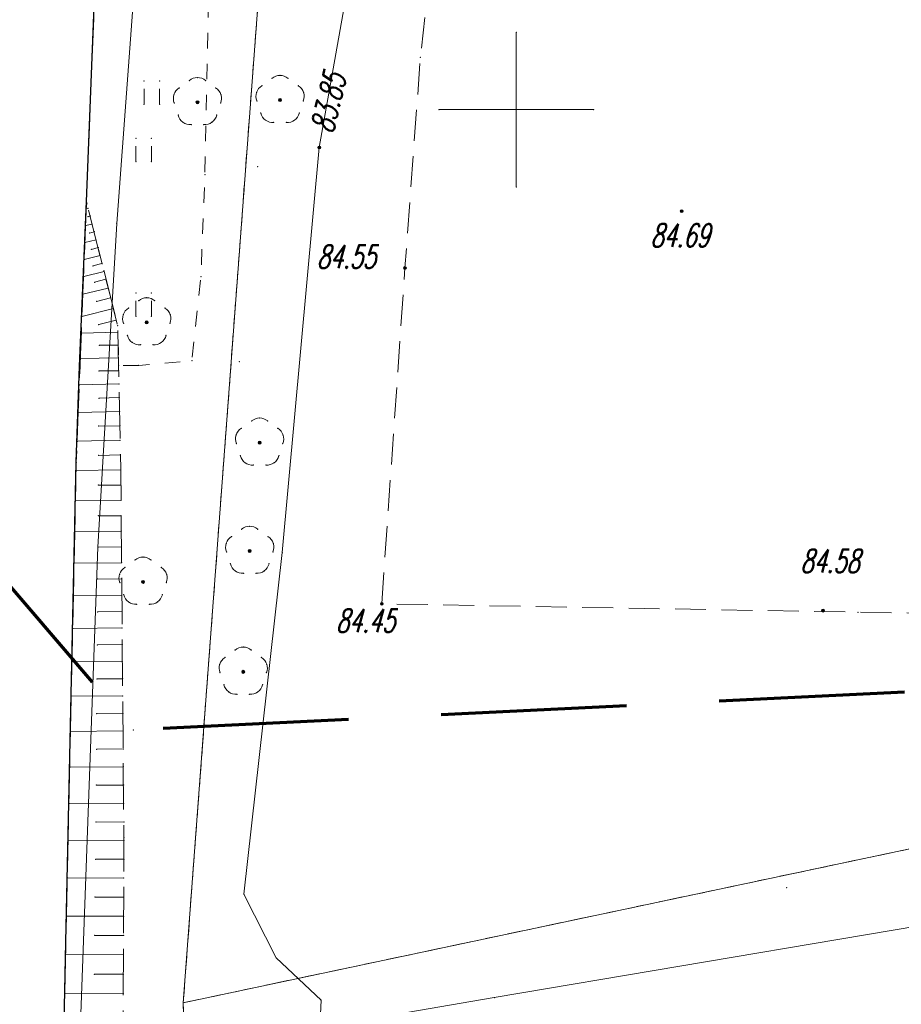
# Model space of a CAD drawing. Header units: metres. Extents: x 5537264 to 5541990, y 5958323 to 5965240.
# Tile 8 of 27: x 5539534 to 5539562, y 5961271 to 5961303. Entities that reach past the tile are written whole.
import ezdxf
from ezdxf.enums import TextEntityAlignment as Align

# ---------------------------------------------------------------- set-up
doc = ezdxf.new("R2010")
doc.units = ezdxf.units.M
for name, pattern in [('L_0_03', [1, 0.5, -0.5]), ('L_0_04', [1.5, 1, -0.5]), ('L_0_06', [2, 1.5, -0.5]), ('L_0_0C', [3, 2, -1])]:
    doc.linetypes.add(name, pattern=pattern)
doc.layers.get('0').update_dxf_attribs({"linetype": 'CONTINUOUS', "lineweight": 18})
for name, color, linetype, lineweight in [('000_Inne__niezydentyfikowane_', 7, 'CONTINUOUS', 18), ('218_kontur_uzytku_gruntowego', 3, 'L_0_03', 18), ('219_dzialka_ewidencyjna', 96, 'CONTINUOUS', 18), ('drzewo_lisciaste', 7, 'CONTINUOUS', 18), ('jezdnia', 7, 'L_0_06', 18), ('kraweznik', 7, 'CONTINUOUS', 25), ('pikieta_sztuczna', 7, 'CONTINUOUS', 18), ('pikieta_sztuczna_Atr2', 7, 'CONTINUOUS', 18), ('plac_sportowy', 7, 'L_0_04', 18), ('przewod_telekomunikacyjny_podziemny', 7, 'CONTINUOUS', 18), ('przewod_wodociagowy', 7, 'CONTINUOUS', 18), ('rzedna', 7, 'CONTINUOUS', 18), ('rzedna_Atr2', 7, 'CONTINUOUS', 18), ('skarpa_nieumocniona', 7, 'L_0_06', 18), ('trawnik', 7, 'L_0_03', 18), ('Wstawianie_ramki_sekcyjnej_z_opisem', 7, 'CONTINUOUS', 18), ('Zakres', 7, 'L_0_0C', 70)]:
    doc.layers.add(name, color=color, linetype=linetype, lineweight=lineweight)
doc.styles.get("Standard").update_dxf_attribs({"font": 'simplex.shx'})

msp = doc.modelspace()

# ---------------------------------------------------------------- hatches: boundary and pattern name
at = {"layer": 'drzewo_lisciaste', "linetype": 'Continuous', "lineweight": 18}
for points in [[(5539542.36, 5961300.26, 1), (5539542.36, 5961300.36, 1)], [(5539539.69, 5961300.19, 1), (5539539.69, 5961300.29, 1)], [(5539538.05, 5961293.07, 1), (5539538.05, 5961293.17, 1)], [(5539541.7, 5961289.18, 1), (5539541.7, 5961289.28, 1)], [(5539541.38, 5961285.68, 1), (5539541.38, 5961285.78, 1)], [(5539537.93, 5961284.68, 1), (5539537.93, 5961284.78, 1)], [(5539541.17, 5961281.77, 1), (5539541.17, 5961281.87, 1)]]:
    msp.add_hatch(color=256, dxfattribs=at).paths.add_polyline_path(points)
at = {"layer": 'pikieta_sztuczna', "linetype": 'Continuous', "lineweight": 18}
for points in [[(5539555.35, 5961296.675, 1), (5539555.35, 5961296.765, 1)], [(5539546.4, 5961294.835, 1), (5539546.4, 5961294.925, 1)], [(5539545.65, 5961283.975, 1), (5539545.65, 5961284.065, 1)], [(5539559.92, 5961283.755, 1), (5539559.92, 5961283.845, 1)]]:
    msp.add_hatch(color=256, dxfattribs=at).paths.add_polyline_path(points)
at = {"layer": 'rzedna', "linetype": 'Continuous', "lineweight": 18}
msp.add_hatch(color=256, dxfattribs=at).paths.add_polyline_path([(5539543.63, 5961298.735, 1), (5539543.63, 5961298.825, 1)])

# ---------------------------------------------------------------- linework, layer by layer
for p in [(5539550, 5961302.5), (5539546.9, 5961301.69), (5539539.69, 5961301.04), (5539542.099, 5961301.013), (5539542.36, 5961301.11), (5539542.621, 5961301.013), (5539537.963, 5961300.923), (5539538.463, 5961300.923), (5539539.102, 5961300.706), (5539539.429, 5961300.943), (5539539.951, 5961300.943), (5539540.278, 5961300.706), (5539541.772, 5961300.776), (5539542.948, 5961300.776), (5539538.93, 5961300.488), (5539540.45, 5961300.488), (5539541.6, 5961300.558), (5539543.12, 5961300.558), (5539537.963, 5961300.173), (5539538.463, 5961300.173), (5539538.941, 5961300.211), (5539539.69, 5961300.24), (5539540.439, 5961300.211), (5539541.611, 5961300.281), (5539542.36, 5961300.31), (5539543.109, 5961300.281), (5539539.066, 5961299.825), (5539540.314, 5961299.825), (5539541.736, 5961299.895), (5539542.984, 5961299.895), (5539547.5, 5961300), (5539552.5, 5961300), (5539539.22, 5961299.592), (5539539.489, 5961299.517), (5539539.891, 5961299.517), (5539540.16, 5961299.592), (5539541.89, 5961299.662), (5539542.159, 5961299.587), (5539542.561, 5961299.587), (5539542.83, 5961299.662), (5539537.699, 5961299.069), (5539538.199, 5961299.069), (5539543.63, 5961298.78), (5539543.63, 5961298.78), (5539537.699, 5961298.319), (5539538.199, 5961298.319), (5539541.64, 5961298.16), (5539539.93, 5961297.9), (5539550, 5961297.5), (5539536.1, 5961297.03), (5539536.09, 5961296.8), (5539536.15, 5961296.81), (5539536.15, 5961296.54), (5539536.22, 5961296.56), (5539555.35, 5961296.72), (5539536.07, 5961296.25), (5539536.28, 5961296.3), (5539537.08, 5961296.32), (5539536.2, 5961296.01), (5539536.35, 5961296.05), (5539536.05, 5961295.7), (5539536.41, 5961295.79), (5539536.26, 5961295.48), (5539536.48, 5961295.54), (5539536.54, 5961295.28), (5539536.03, 5961295.15), (5539536.31, 5961294.95), (5539536.6, 5961295.03), (5539536.67, 5961294.77), (5539546.4, 5961294.88), (5539536.01, 5961294.6), (5539536.36, 5961294.42), (5539536.73, 5961294.52), (5539539.8, 5961294.6), (5539535.98, 5961294.03), (5539536.8, 5961294.23), (5539537.699, 5961294.069), (5539538.199, 5961294.069), (5539536.43, 5961293.8), (5539536.88, 5961293.92), (5539537.789, 5961293.823), (5539538.05, 5961293.92), (5539538.311, 5961293.823), (5539536.97, 5961293.57), (5539537.29, 5961293.368), (5539537.462, 5961293.586), (5539538.638, 5961293.586), (5539538.81, 5961293.368), (5539535.95, 5961293.31), (5539536.5, 5961293.05), (5539537.06, 5961293.19), (5539537.301, 5961293.091), (5539537.699, 5961293.319), (5539538.05, 5961293.12), (5539538.199, 5961293.319), (5539538.799, 5961293.091), (5539535.93, 5961292.77), (5539537.11, 5961293.01), (5539537.11, 5961292.8), (5539537.426, 5961292.705), (5539537.58, 5961292.472), (5539537.849, 5961292.397), (5539538.251, 5961292.397), (5539538.52, 5961292.472), (5539538.674, 5961292.705), (5539536.52, 5961292.38), (5539537.12, 5961292.39), (5539535.9, 5961291.95), (5539537.13, 5961291.98), (5539539.51, 5961291.88), (5539541.04, 5961291.85), (5539535.88, 5961291.71), (5539536.51, 5961291.55), (5539537.14, 5961291.72), (5539537.14, 5961291.56), (5539537.79, 5961291.73), (5539537.15, 5961291.13), (5539535.87, 5961291.1), (5539536.51, 5961290.67), (5539537.16, 5961290.69), (5539535.83, 5961290.21), (5539537.17, 5961290.24), (5539541.439, 5961289.933), (5539541.7, 5961290.03), (5539541.961, 5961289.933), (5539536.5, 5961289.77), (5539537.18, 5961289.78), (5539541.112, 5961289.696), (5539542.288, 5961289.696), (5539535.8, 5961289.28), (5539537.19, 5961289.31), (5539540.94, 5961289.478), (5539541.7, 5961289.23), (5539542.46, 5961289.478), (5539540.951, 5961289.201), (5539542.449, 5961289.201), (5539535.77, 5961288.6), (5539536.49, 5961288.82), (5539537.2, 5961288.84), (5539541.076, 5961288.815), (5539541.23, 5961288.582), (5539542.17, 5961288.582), (5539542.324, 5961288.815), (5539535.76, 5961288.33), (5539537.21, 5961288.35), (5539541.499, 5961288.507), (5539541.901, 5961288.507), (5539536.48, 5961287.86), (5539537.21, 5961287.86), (5539535.74, 5961287.36), (5539537.22, 5961287.37), (5539536.48, 5961286.87), (5539537.22, 5961286.87), (5539535.72, 5961286.36), (5539537.23, 5961286.37), (5539541.119, 5961286.433), (5539541.38, 5961286.53), (5539541.641, 5961286.433), (5539540.792, 5961286.196), (5539541.968, 5961286.196), (5539536.47, 5961285.85), (5539537.23, 5961285.86), (5539540.62, 5961285.978), (5539541.38, 5961285.73), (5539542.14, 5961285.978), (5539537.669, 5961285.433), (5539537.93, 5961285.53), (5539538.191, 5961285.433), (5539540.631, 5961285.701), (5539542.129, 5961285.701), (5539542.43, 5961285.68), (5539535.7, 5961285.33), (5539537.24, 5961285.35), (5539537.342, 5961285.196), (5539538.518, 5961285.196), (5539540.756, 5961285.315), (5539540.91, 5961285.082), (5539541.85, 5961285.082), (5539542.004, 5961285.315), (5539536.46, 5961284.82), (5539537.17, 5961284.978), (5539537.24, 5961284.83), (5539538.69, 5961284.978), (5539541.179, 5961285.007), (5539541.581, 5961285.007), (5539537.181, 5961284.701), (5539537.93, 5961284.73), (5539538.679, 5961284.701), (5539535.68, 5961284.29), (5539537.24, 5961284.3), (5539537.306, 5961284.315), (5539538.554, 5961284.315), (5539537.46, 5961284.082), (5539537.729, 5961284.007), (5539538.131, 5961284.007), (5539538.4, 5961284.082), (5539545.65, 5961284.02), (5539559.92, 5961283.8), (5539536.46, 5961283.76), (5539537.25, 5961283.77), (5539561.05, 5961283.75), (5539535.65, 5961283.22), (5539537.25, 5961283.24), (5539536.45, 5961282.69), (5539537.26, 5961282.7), (5539540.909, 5961282.523), (5539541.17, 5961282.62), (5539541.431, 5961282.523), (5539540.582, 5961282.286), (5539541.758, 5961282.286), (5539535.63, 5961282.14), (5539537.26, 5961282.15), (5539540.41, 5961282.068), (5539541.93, 5961282.068), (5539536.44, 5961281.59), (5539537.27, 5961281.6), (5539540.421, 5961281.791), (5539541.17, 5961281.82), (5539541.919, 5961281.791), (5539540.546, 5961281.405), (5539541.794, 5961281.405), (5539535.6, 5961281.03), (5539537.27, 5961281.04), (5539540.7, 5961281.172), (5539540.969, 5961281.097), (5539541.371, 5961281.097), (5539541.64, 5961281.172), (5539536.43, 5961280.47), (5539537.28, 5961280.48), (5539535.58, 5961279.89), (5539537.28, 5961279.91), (5539537.62, 5961279.94), (5539536.43, 5961279.32), (5539537.29, 5961279.33), (5539535.55, 5961278.74), (5539537.29, 5961278.75), (5539536.42, 5961278.16), (5539537.3, 5961278.16), (5539535.53, 5961277.56), (5539537.3, 5961277.57), (5539536.41, 5961276.96), (5539537.31, 5961276.97), (5539535.5, 5961276.38), (5539537.31, 5961276.46), (5539537.31, 5961276.37), (5539536.4, 5961275.76), (5539537.31, 5961275.76), (5539535.48, 5961275.16), (5539537.3, 5961275.15), (5539541.19, 5961274.63), (5539558.75, 5961274.84), (5539536.38, 5961274.54), (5539537.3, 5961274.54), (5539535.45, 5961273.92), (5539537.3, 5961273.92), (5539536.37, 5961273.3), (5539537.3, 5961273.3), (5539535.43, 5961273.08), (5539535.42, 5961272.68), (5539537.29, 5961272.67), (5539542.24, 5961272.57), (5539536.35, 5961272.04), (5539537.29, 5961272.04), (5539535.4, 5961271.42), (5539537.29, 5961271.41), (5539543.69, 5961271.2), (5539549.29, 5961271.29)]:
    msp.add_point(p)
at = {"layer": '000_Inne__niezydentyfikowane_', "linetype": 'Continuous', "lineweight": 18, "flags": 128}
for points in [[(5539536.15, 5961296.81), (5539536.09, 5961296.8)], [(5539536.22, 5961296.56), (5539536.15, 5961296.54)], [(5539536.28, 5961296.3), (5539536.07, 5961296.25)], [(5539536.35, 5961296.05), (5539536.2, 5961296.01)], [(5539536.41, 5961295.79), (5539536.05, 5961295.7)], [(5539536.54, 5961295.28), (5539536.03, 5961295.15)], [(5539536.48, 5961295.54), (5539536.26, 5961295.48)], [(5539536.6, 5961295.03), (5539536.31, 5961294.95)], [(5539536.67, 5961294.77), (5539536.01, 5961294.6)], [(5539536.73, 5961294.52), (5539536.36, 5961294.42)], [(5539536.8, 5961294.23), (5539535.98, 5961294.03)], [(5539536.88, 5961293.92), (5539536.43, 5961293.8)], [(5539536.97, 5961293.57), (5539535.95, 5961293.31)], [(5539537.06, 5961293.19), (5539536.5, 5961293.05)], [(5539537.11, 5961292.8), (5539535.93, 5961292.77)], [(5539537.12, 5961292.39), (5539536.52, 5961292.38)], [(5539537.13, 5961291.98), (5539535.9, 5961291.95)], [(5539537.14, 5961291.56), (5539536.51, 5961291.55)], [(5539537.15, 5961291.13), (5539535.87, 5961291.1)], [(5539537.16, 5961290.69), (5539536.51, 5961290.67)], [(5539537.17, 5961290.24), (5539535.83, 5961290.21)], [(5539537.18, 5961289.78), (5539536.5, 5961289.77)], [(5539537.19, 5961289.31), (5539535.8, 5961289.28)], [(5539537.2, 5961288.84), (5539536.49, 5961288.82)], [(5539537.21, 5961288.35), (5539535.76, 5961288.33)], [(5539537.21, 5961287.86), (5539536.48, 5961287.86)], [(5539537.22, 5961287.37), (5539535.74, 5961287.36)], [(5539537.22, 5961286.87), (5539536.48, 5961286.87)], [(5539537.23, 5961286.37), (5539535.72, 5961286.36)], [(5539537.23, 5961285.86), (5539536.47, 5961285.85)], [(5539537.24, 5961285.35), (5539535.7, 5961285.33)], [(5539537.24, 5961284.83), (5539536.46, 5961284.82)], [(5539537.24, 5961284.3), (5539535.68, 5961284.29)], [(5539537.25, 5961283.77), (5539536.46, 5961283.76)], [(5539537.25, 5961283.24), (5539535.65, 5961283.22)], [(5539537.26, 5961282.7), (5539536.45, 5961282.69)], [(5539537.26, 5961282.15), (5539535.63, 5961282.14)], [(5539537.27, 5961281.6), (5539536.44, 5961281.59)], [(5539537.27, 5961281.04), (5539535.6, 5961281.03)], [(5539537.28, 5961280.48), (5539536.43, 5961280.47)], [(5539537.28, 5961279.91), (5539535.58, 5961279.89)], [(5539537.29, 5961279.33), (5539536.43, 5961279.32)], [(5539537.29, 5961278.75), (5539535.55, 5961278.74)], [(5539537.3, 5961278.16), (5539536.42, 5961278.16)], [(5539537.3, 5961277.57), (5539535.53, 5961277.56)], [(5539537.31, 5961276.97), (5539536.41, 5961276.96)], [(5539537.31, 5961276.37), (5539535.5, 5961276.38)], [(5539537.31, 5961275.76), (5539536.4, 5961275.76)], [(5539537.3, 5961275.15), (5539535.48, 5961275.16)], [(5539537.3, 5961274.54), (5539536.38, 5961274.54)], [(5539537.3, 5961273.92), (5539535.45, 5961273.92)], [(5539537.3, 5961273.3), (5539536.37, 5961273.3)], [(5539537.29, 5961272.67), (5539535.42, 5961272.68)], [(5539537.29, 5961272.04), (5539536.35, 5961272.04)], [(5539537.29, 5961271.41), (5539535.4, 5961271.42)]]:
    msp.add_lwpolyline(points, dxfattribs=at)
at = {"layer": '218_kontur_uzytku_gruntowego', "lineweight": 18, "flags": 128}
for points in [[(5539542.34, 5961312.72), (5539539.23, 5961271.12)], [(5539539.23, 5961271.12), (5539542.34, 5961312.72)], [(5539592.28, 5961282.36), (5539539.23, 5961271.12)], [(5539539.23, 5961271.12), (5539592.28, 5961282.36)], [(5539539.23, 5961271.12), (5539540.06, 5961241.43)], [(5539540.06, 5961241.43), (5539539.23, 5961271.12)]]:
    msp.add_lwpolyline(points, dxfattribs=at)
at = {"layer": '219_dzialka_ewidencyjna', "linetype": 'Continuous', "lineweight": 18, "flags": 128}
for points in [[(5539539.23, 5961271.12), (5539542.34, 5961312.72)], [(5539539.23, 5961271.12), (5539592.28, 5961282.36)], [(5539539.23, 5961271.12), (5539540.06, 5961241.43)]]:
    msp.add_lwpolyline(points, dxfattribs=at)
at = {"layer": 'drzewo_lisciaste', "lineweight": 18}
for centre in [(5539542.36, 5961300.31), (5539539.69, 5961300.24), (5539538.05, 5961293.12), (5539541.7, 5961289.23), (5539541.38, 5961285.73), (5539537.93, 5961284.73), (5539541.17, 5961281.82)]:
    msp.add_circle(centre, 0.05, dxfattribs=at)
for centre, start, end in [((5539539.69, 5961300.64), 49.272, 130.728), ((5539542.36, 5961300.71), 49.272, 130.728), ((5539539.31, 5961300.364), 121.308, 202.548), ((5539540.07, 5961300.364), 337.452, 58.692), ((5539541.98, 5961300.434), 121.308, 202.548), ((5539542.74, 5961300.434), 337.452, 58.692), ((5539539.455, 5961299.916), 193.221, 274.871), ((5539539.925, 5961299.916), 265.129, 346.779), ((5539542.125, 5961299.986), 193.221, 274.871), ((5539542.595, 5961299.986), 265.129, 346.779), ((5539538.05, 5961293.52), 49.272, 130.728), ((5539537.67, 5961293.244), 121.308, 202.548), ((5539538.43, 5961293.244), 337.452, 58.692), ((5539537.815, 5961292.796), 193.221, 274.871), ((5539538.285, 5961292.796), 265.129, 346.779), ((5539541.7, 5961289.63), 49.272, 130.728), ((5539541.32, 5961289.354), 121.308, 202.548), ((5539542.08, 5961289.354), 337.452, 58.692), ((5539541.465, 5961288.906), 193.221, 274.871), ((5539541.935, 5961288.906), 265.129, 346.779), ((5539541.38, 5961286.13), 49.272, 130.728), ((5539541, 5961285.854), 121.308, 202.548), ((5539541.76, 5961285.854), 337.452, 58.692), ((5539537.93, 5961285.13), 49.272, 130.728), ((5539537.55, 5961284.854), 121.308, 202.548), ((5539538.31, 5961284.854), 337.452, 58.692), ((5539541.145, 5961285.406), 193.221, 274.871), ((5539541.615, 5961285.406), 265.129, 346.779), ((5539537.695, 5961284.406), 193.221, 274.871), ((5539538.165, 5961284.406), 265.129, 346.779), ((5539541.17, 5961282.22), 49.272, 130.728), ((5539540.79, 5961281.944), 121.308, 202.548), ((5539541.55, 5961281.944), 337.452, 58.692), ((5539540.935, 5961281.496), 193.221, 274.871), ((5539541.405, 5961281.496), 265.129, 346.779)]:
    msp.add_arc(centre, 0.4, start, end, dxfattribs=at)
at = {"layer": 'jezdnia', "lineweight": 18, "flags": 128}
msp.add_lwpolyline([(5539999.19, 5964053.31), (5539991.4, 5964036.09), (5539985.21, 5964021.52), (5539975.15, 5963999.09), (5539963.72, 5963973.54), (5539961.98, 5963968.75), (5539956.08, 5963955.73), (5539947.38, 5963936.49), (5539939.62, 5963919.19), (5539930.06, 5963897.79), (5539920.31, 5963876.54), (5539903.27, 5963837.86), (5539901.32, 5963833.51), (5539898.81, 5963827.49), (5539896.38, 5963822.74), (5539891.05, 5963810.65), (5539884.46, 5963795.38), (5539879.24, 5963784.04), (5539871.67, 5963766.78), (5539869.54, 5963762.15), (5539865.51, 5963752.98), (5539859.36, 5963738.99), (5539856.4, 5963732.39), (5539854.67, 5963728.64), (5539856.25, 5963726.46), (5539855.31, 5963723.82), (5539852.26, 5963722.8), (5539847.97, 5963713.08), (5539843.21, 5963702.63), (5539842.06, 5963699.94), (5539838.81, 5963692.26), (5539830.85, 5963674.75), (5539820.19, 5963650.25), (5539818.12, 5963645), (5539817.74, 5963644.17), (5539813.54, 5963634.91), (5539809.4, 5963625.25), (5539801.48, 5963607.21), (5539796.69, 5963596.22), (5539791.48, 5963584.65), (5539782.46, 5963564.38), (5539776.09, 5963550.38), (5539769.11, 5963534.41), (5539763.64, 5963521.88), (5539760.52, 5963514.45), (5539753.01, 5963497.63), (5539748.15, 5963485.56), (5539744.94, 5963478.74), (5539740.22, 5963467.61), (5539735.82, 5963457.6), (5539732.58, 5963450.39), (5539727.25, 5963438.79), (5539724.39, 5963432.73), (5539716.03, 5963414.3), (5539709.62, 5963400.54), (5539703.42, 5963385.05), (5539701.46, 5963380.57), (5539695.42, 5963366.72), (5539689.15, 5963352.67), (5539688.11, 5963350.1), (5539684.73, 5963339.99), (5539681.36, 5963330.34), (5539680.5, 5963326.14), (5539679.08, 5963319.62), (5539678.47, 5963316.61), (5539677.98, 5963313.11), (5539676.59, 5963303.09), (5539675.35, 5963288.33), (5539673.35, 5963267.43), (5539671.97, 5963251.87), (5539670.51, 5963234.06), (5539668.84, 5963214.13), (5539667.88, 5963200.98), (5539667.53, 5963194.67), (5539666.69, 5963184.86), (5539666.11, 5963179.46), (5539664.94, 5963163.04), (5539664.51, 5963157.02), (5539664.04, 5963150.56), (5539662.86, 5963137.1), (5539661.91, 5963127.16), (5539661.34, 5963120.88), (5539661.2, 5963118.65), (5539659.55, 5963099.34), (5539658.06, 5963083.09), (5539656.64, 5963068), (5539654.29, 5963042.14), (5539652.97, 5963027.01), (5539652.25, 5963017.91), (5539651.48, 5963008.58), (5539650.21, 5962992.97), (5539648.82, 5962975.89), (5539647.98, 5962965.04), (5539646.76, 5962949.75), (5539645.49, 5962932.14), (5539644.87, 5962923.63), (5539645.84, 5962923.11), (5539647.68, 5962922.13), (5539647.55, 5962919.07), (5539644.47, 5962918.4), (5539642.94, 5962899.28), (5539642.02, 5962889.07), (5539640.93, 5962876.44), (5539642.02, 5962875.63), (5539645, 5962873.39), (5539644.63, 5962869.5), (5539641.41, 5962867.62), (5539640.25, 5962866.94), (5539639.8, 5962857.94), (5539638.77, 5962846.36), (5539637.95, 5962835.55), (5539637.69, 5962832.2), (5539637.38, 5962828.5), (5539636.17, 5962814.32), (5539634.91, 5962799.54), (5539633.21, 5962781), (5539630.37, 5962749.59), (5539628.55, 5962722.93), (5539626.25, 5962693.47), (5539622.63, 5962652.94), (5539620.37, 5962627.27), (5539619.98, 5962622.72), (5539619.98, 5962620.95), (5539619.46, 5962593.63), (5539618.69, 5962556.23), (5539617.78, 5962510.64), (5539617.66, 5962504.99), (5539617.01, 5962480.12), (5539616.82, 5962472.08), (5539616.86, 5962468.95), (5539616.67, 5962450.69), (5539616.33, 5962425), (5539615.82, 5962413.3), (5539615.8, 5962412.88), (5539615.04, 5962374.96), (5539615.06, 5962373.62), (5539614.97, 5962366.26), (5539614.98, 5962364.85), (5539614.54, 5962355.35), (5539614.4, 5962348.56), (5539613.81, 5962315.21), (5539613.29, 5962293.68), (5539612.82, 5962271.93), (5539612.82, 5962264.02), (5539612.2, 5962252.41), (5539611.87, 5962241.47), (5539611.13, 5962227.26), (5539610.59, 5962211.86), (5539610.16, 5962190.12), (5539609.88, 5962177.45), (5539608.73, 5962139), (5539607.99, 5962113.02), (5539607.43, 5962101.13), (5539605.51, 5962037.8), (5539603.67, 5961987.54), (5539603.13, 5961971.65), (5539601.74, 5961927.82), (5539600.75, 5961891.97), (5539599.97, 5961870.17), (5539598.76, 5961839.92), (5539598.25, 5961828.24), (5539598.07, 5961820.47), (5539597.75, 5961800.23), (5539597.38, 5961791.21), (5539596.52, 5961773.26), (5539595.92, 5961755.39), (5539595.12, 5961734.22), (5539593.97, 5961715.32), (5539593.15, 5961698.69), (5539591, 5961684.87), (5539587.75, 5961662.9), (5539584.56, 5961641.94), (5539582.66, 5961629.76), (5539580.71, 5961616.26), (5539578.44, 5961601.28), (5539576.6, 5961589.3), (5539574.91, 5961578.9), (5539573.19, 5961567.83), (5539571.22, 5961555.24), (5539569.88, 5961547.35), (5539568.84, 5961540.66), (5539566.54, 5961524.91), (5539564.36, 5961510.54), (5539562.76, 5961500.34), (5539561.43, 5961491.98), (5539559.03, 5961478.06), (5539556.81, 5961464.91), (5539554.95, 5961453.18), (5539554.14, 5961447.63), (5539551.22, 5961433.18), (5539550.22, 5961425.23), (5539547.33, 5961407.23), (5539544.97, 5961391.79), (5539543.29, 5961381.17), (5539542.51, 5961379.21), (5539542.32, 5961378), (5539541.27, 5961367.82), (5539540.91, 5961364.2), (5539539.27, 5961350.25), (5539537.78, 5961334.89), (5539537.08, 5961322.75), (5539536.89, 5961318.2), (5539536.62, 5961311.58), (5539536.36, 5961303.63), (5539536.1, 5961297.03), (5539535.77, 5961288.6), (5539535.43, 5961273.08), (5539535.1, 5961256.9), (5539534.99, 5961242.98), (5539534.93, 5961227.39), (5539534.64, 5961223.09), (5539535.09, 5961219.59), (5539536.43, 5961215.63), (5539539.17, 5961211.64), (5539542.98, 5961209.08), (5539524.13, 5961213.68), (5539525.21, 5961214.75), (5539526.28, 5961216.3), (5539527.29, 5961219.19), (5539528.2, 5961223.48), (5539528.64, 5961231.21), (5539528.81, 5961241.22), (5539529.12, 5961251.99), (5539529.26, 5961264.73), (5539529.86, 5961279.51), (5539530.43, 5961293.38), (5539531.2, 5961309.49), (5539531.74, 5961322.55), (5539532.3, 5961332.49), (5539532.4, 5961334.04), (5539532.42, 5961334.45), (5539533.38, 5961343.25), (5539534.51, 5961357.7), (5539535.18, 5961364.16), (5539537.17, 5961379.01), (5539537.95, 5961380.97), (5539539.63, 5961391.59), (5539541.99, 5961407.03), (5539544.88, 5961425.03), (5539545.88, 5961432.98), (5539548.8, 5961447.43), (5539549.61, 5961452.98), (5539551.47, 5961464.71), (5539553.69, 5961477.86), (5539556.09, 5961491.78), (5539557.42, 5961500.14), (5539559.02, 5961510.34), (5539561.2, 5961524.71), (5539563.5, 5961540.46), (5539565.88, 5961555.04), (5539567.85, 5961567.63), (5539569.57, 5961578.7), (5539571.26, 5961589.1), (5539573.1, 5961601.08), (5539575.37, 5961616.06), (5539577.32, 5961629.56), (5539579.33, 5961642.76), (5539581.48, 5961654.8), (5539582.75, 5961663.42), (5539584.59, 5961675.5), (5539585.75, 5961684.86), (5539587.43, 5961695.68), (5539588.08, 5961706.5), (5539588.95, 5961719.01), (5539589.82, 5961734.87), (5539590.45, 5961746.61), (5539590.86, 5961759.2), (5539591.28, 5961773.17), (5539592.04, 5961791.01), (5539592.41, 5961800.03), (5539593.52, 5961828.43), (5539593.62, 5961830.97), (5539595.96, 5961905.48), (5539597.17, 5961946.83), (5539597.6, 5961961.18), (5539599.55, 5962016.47), (5539600.83, 5962051.67), (5539602.01, 5962087.06), (5539602.89, 5962113.28), (5539603.03, 5962117.47), (5539603.64, 5962135.89), (5539604.86, 5962168.07), (5539605.44, 5962192.76), (5539606.36, 5962223.32), (5539603.76, 5962226.11), (5539603.82, 5962229.23), (5539606.38, 5962231.43), (5539607.32, 5962268.22), (5539607.71, 5962300.61), (5539608.16, 5962309.36), (5539608.51, 5962325.2), (5539608.56, 5962341.64), (5539608.78, 5962355.36), (5539608.88, 5962366.71), (5539609.21, 5962379.86), (5539609.71, 5962391.99), (5539609.84, 5962395.1), (5539610.14, 5962402.53), (5539610.53, 5962412.34), (5539611.16, 5962427.84), (5539611.28, 5962430.37), (5539611.63, 5962449.19), (5539612.06, 5962467.48), (5539612.03, 5962471.44), (5539612.07, 5962474.94), (5539612.26, 5962484.89), (5539612.63, 5962508.44), (5539612.86, 5962529.86), (5539613.15, 5962545.98), (5539613.45, 5962560.19), (5539613.67, 5962582.2), (5539614.4, 5962604.54), (5539614.71, 5962613.18), (5539614.92, 5962618.87), (5539614.88, 5962623.63), (5539615.91, 5962635.28), (5539618.32, 5962660.86), (5539619.97, 5962679.79), (5539621.51, 5962698.1), (5539623.47, 5962721.34), (5539625.37, 5962745.18), (5539627.12, 5962765.7), (5539628.53, 5962783.51), (5539629.56, 5962799.78), (5539629.57, 5962799.99), (5539630.48, 5962809.17), (5539631.4, 5962821.12), (5539632.3, 5962831.67), (5539632.73, 5962837.6), (5539634.04, 5962852.18), (5539635.34, 5962866.81), (5539636.58, 5962882.59), (5539637.28, 5962892.52), (5539638.14, 5962904.78), (5539639.26, 5962919.01), (5539640.86, 5962936.84), (5539641.66, 5962946.87), (5539642.62, 5962958.94), (5539643.04, 5962964.94), (5539643.18, 5962966.89), (5539643.34, 5962969), (5539644.31, 5962981.48), (5539645.01, 5962990.8), (5539645.68, 5963000.69), (5539646.9, 5963014.98), (5539648.03, 5963027.29), (5539648.92, 5963036.71), (5539646.86, 5963037.79), (5539647.14, 5963040.41), (5539649.38, 5963042.48), (5539649.63, 5963044.9), (5539650.22, 5963052.15), (5539651.02, 5963061.14), (5539652.33, 5963075.78), (5539654.4, 5963097.65), (5539656.29, 5963117.03), (5539656.3, 5963117.21), (5539656.48, 5963119.91), (5539656.92, 5963124.16), (5539658.36, 5963142.28), (5539659.35, 5963154.7), (5539660.55, 5963169.42), (5539661.84, 5963185.35), (5539661.99, 5963188.43), (5539663.61, 5963209.46), (5539665.47, 5963231.62), (5539665.98, 5963238.16), (5539666.31, 5963242.3), (5539667.18, 5963253.02), (5539668.61, 5963272.41), (5539670.58, 5963291.13), (5539671.7, 5963302.83), (5539672.44, 5963312), (5539674, 5963321.6), (5539674.75, 5963327.04), (5539677.83, 5963336.46), (5539682.92, 5963352.13), (5539685.21, 5963357.46), (5539691.23, 5963370.66), (5539698.53, 5963387.15), (5539706.16, 5963405.16), (5539711.04, 5963416.2), (5539719.53, 5963435.56), (5539726.32, 5963450.92), (5539730.49, 5963459.62), (5539729.46, 5963460.5), (5539726.85, 5963462.75), (5539728.12, 5963465.03), (5539732.65, 5963464.18), (5539739.21, 5963478.94), (5539745.34, 5963492.88), (5539751.72, 5963507.82), (5539761.89, 5963531.36), (5539767.85, 5963544.96), (5539774.64, 5963560.41), (5539785.36, 5963584.6), (5539791.33, 5963597.77), (5539796.6, 5963609.81), (5539801.71, 5963620.73), (5539807.63, 5963633.86), (5539812.07, 5963643.83), (5539814.49, 5963649.49), (5539820.55, 5963664.51), (5539829.37, 5963684.17), (5539835.32, 5963697.34), (5539841.7, 5963712.35), (5539851.51, 5963734.84), (5539859.62, 5963753.24), (5539862.75, 5963760.3), (5539868.49, 5963772.85), (5539874.07, 5963785.51), (5539885.48, 5963811.53), (5539890.69, 5963822.99), (5539902.79, 5963850.69), (5539914.42, 5963876.69), (5539927.25, 5963906.05), (5539939.75, 5963934.39), (5539955.58, 5963969.68), (5539962.55, 5963985.75), (5539970.74, 5964003.81), (5539976.48, 5964016.76), (5539982.22, 5964030.49), (5539989.73, 5964047.66), (5539996.62, 5964063.71), (5540000.15, 5964071.29), (5540001.29, 5964074.34), (5540002.69, 5964079.22), (5540003.51, 5964082.43), (5540004.82, 5964088.93), (5540005.22, 5964093.93), (5540004.82, 5964101.33), (5540001.28, 5964112.1), (5539999.1, 5964119.4), (5539993.61, 5964136.39), (5539987.93, 5964153.94), (5539982.13, 5964171.54), (5539977.33, 5964185.85), (5539971.4, 5964204.13), (5539964.98, 5964224.67), (5539961.25, 5964236.68), (5539957.86, 5964237.39), (5539957.33, 5964239.56), (5539958.1, 5964240.58), (5539959.32, 5964242.2), (5539956.21, 5964250.42), (5539953.05, 5964258.64), (5539948.96, 5964272.11), (5539942.69, 5964290.95), (5539935.21, 5964312.48), (5539924.31, 5964344.28), (5539915.41, 5964370.77), (5539901.8, 5964411.92), (5539893.09, 5964437.67), (5539878.77, 5964480.45), (5539876.63, 5964486.73), (5539861.55, 5964530.96), (5539850.12, 5964565.1), (5539838.7, 5964599.08), (5539828.35, 5964630.27), (5539817.98, 5964661.06), (5539806.29, 5964695.17), (5539794.49, 5964730.48), (5539784.91, 5964759.72), (5539775.16, 5964788.39), (5539769.4, 5964806.18), (5539761.23, 5964831.19), (5539753.15, 5964854.82), (5539744.66, 5964880.08), (5539737.53, 5964901.11), (5539742.85, 5964897.99), (5539750.92, 5964874.14), (5539760.85, 5964844.49), (5539773.46, 5964806.55), (5539784.44, 5964773.73), (5539798.25, 5964732.41), (5539814.99, 5964682.13), (5539823.43, 5964657.54), (5539832.21, 5964631.22), (5539838.15, 5964613.39), (5539840.06, 5964608), (5539848.02, 5964584.23), (5539859.71, 5964549.41), (5539869.79, 5964519.34), (5539882.17, 5964482.5), (5539891.23, 5964455.81), (5539901.89, 5964424.74), (5539906.75, 5964409.56), (5539908.46, 5964404.8), (5539920.27, 5964368.88), (5539929.23, 5964342.65), (5539935.96, 5964322.91), (5539939.52, 5964312.73), (5539943.21, 5964301.93), (5539949.5, 5964283.62), (5539956.13, 5964263.72), (5539962.32, 5964245.56), (5539964.94, 5964238.1), (5539970.48, 5964221.34), (5539974.17, 5964210.34), (5539979.83, 5964193.66), (5539983.29, 5964183.45), (5539985.07, 5964178.71), (5539986.99, 5964173.31), (5539992.74, 5964155.61), (5539999.27, 5964136.08), (5540001.61, 5964129.29), (5540003.83, 5964121.6), (5540008.46, 5964106.51), (5540010.46, 5964093.74), (5540009.71, 5964089.12), (5540008.7, 5964082.56), (5540007.03, 5964076.28), (5540005.63, 5964071.74), (5540005.15, 5964070.17), (5540001.27, 5964060.28)], close=True, dxfattribs=at)
at = {"layer": 'kraweznik', "linetype": 'Continuous', "lineweight": 25, "flags": 128}
msp.add_lwpolyline([(5539535.1, 5961256.9), (5539535.43, 5961273.08), (5539535.77, 5961288.6), (5539535.88, 5961291.71), (5539536.1, 5961297.03), (5539536.36, 5961303.63), (5539536.62, 5961311.58), (5539536.89, 5961318.2), (5539537.08, 5961322.75), (5539537.78, 5961334.89), (5539539.27, 5961350.25), (5539540.91, 5961364.2), (5539541.27, 5961367.82), (5539542.32, 5961378), (5539542.51, 5961379.21), (5539543.29, 5961381.17), (5539544.97, 5961391.79), (5539547.33, 5961407.23), (5539550.22, 5961425.23)], dxfattribs=at)
at = {"layer": 'pikieta_sztuczna', "lineweight": 18}
for centre in [(5539555.35, 5961296.72), (5539546.4, 5961294.88), (5539545.65, 5961284.02), (5539559.92, 5961283.8)]:
    msp.add_circle(centre, 0.045, dxfattribs=at)
at = {"layer": 'plac_sportowy', "lineweight": 18, "flags": 128}
msp.add_lwpolyline([(5539547.69, 5961311.76), (5539547.85, 5961313.02), (5539548.08, 5961317.05), (5539548.19, 5961318.69), (5539553.96, 5961318.57), (5539566.63, 5961318.35), (5539577.2, 5961318.26), (5539578.89, 5961318.3), (5539589.29, 5961318.26), (5539587.6, 5961310.7), (5539586.41, 5961297.98), (5539585.4, 5961283.36), (5539561.05, 5961283.75), (5539545.65, 5961284.02), (5539546.4, 5961294.88), (5539546.9, 5961301.69), (5539547.46, 5961306.59)], close=True, dxfattribs=at)
at = {"layer": 'przewod_telekomunikacyjny_podziemny', "linetype": 'Continuous', "lineweight": 18, "flags": 128}
msp.add_lwpolyline([(5539548.29, 5961366.44), (5539546.97, 5961353.78), (5539548.39, 5961352.95), (5539547.3, 5961334.1), (5539546.44, 5961324.09), (5539546.03, 5961319.23), (5539545.16, 5961307.39), (5539543.63, 5961298.78), (5539542.43, 5961285.68), (5539541.19, 5961274.63), (5539542.24, 5961272.57), (5539543.69, 5961271.2), (5539543.59, 5961269.14), (5539542.78, 5961266.35), (5539543.3, 5961257.92), (5539546.06, 5961248.87), (5539545.22, 5961248.17)], dxfattribs=at)
at = {"layer": 'przewod_wodociagowy', "linetype": 'Continuous', "lineweight": 18, "flags": 128}
msp.add_lwpolyline([(5539523.52, 5961364.08), (5539529.06, 5961363.67), (5539537.48, 5961362.65), (5539542.79, 5961362), (5539541.4, 5961352.89), (5539540.33, 5961338.95), (5539539.17, 5961326.33), (5539538.66, 5961318.45), (5539538.17, 5961311.01), (5539537.08, 5961296.32), (5539536.47, 5961285.85), (5539535.85, 5961268.98), (5539549.29, 5961271.29), (5539573.3, 5961275.34), (5539588.62, 5961277.8), (5539602.17, 5961279.36), (5539616.59, 5961280.91), (5539615.83, 5961257.35), (5539615.32, 5961242.06)], dxfattribs=at)
at = {"layer": 'rzedna', "lineweight": 18}
msp.add_circle((5539543.63, 5961298.78), 0.045, dxfattribs=at)
at = {"layer": 'skarpa_nieumocniona', "lineweight": 18, "flags": 128}
msp.add_lwpolyline([(5539537.33, 5961257.38), (5539537.14, 5961245.22), (5539537.09, 5961237.04), (5539536.8, 5961227.21), (5539534.93, 5961227.39), (5539534.99, 5961242.98), (5539535.1, 5961256.9), (5539535.43, 5961273.08), (5539535.77, 5961288.6), (5539536.1, 5961297.03), (5539537.11, 5961293.01), (5539537.14, 5961291.72), (5539537.21, 5961288.35), (5539537.31, 5961276.46), (5539537.27, 5961266.51)], close=True, dxfattribs=at)
msp.add_lwpolyline([(5539537.33, 5961257.38), (5539537.14, 5961245.22), (5539537.09, 5961237.04), (5539536.8, 5961227.21), (5539534.93, 5961227.39), (5539534.99, 5961242.98), (5539535.1, 5961256.9), (5539535.43, 5961273.08), (5539535.77, 5961288.6), (5539536.1, 5961297.03), (5539537.11, 5961293.01), (5539537.14, 5961291.72), (5539537.21, 5961288.35), (5539537.31, 5961276.46), (5539537.27, 5961266.51)], close=True, dxfattribs=at)
at = {"layer": 'trawnik', "lineweight": 18, "flags": 128}
msp.add_lwpolyline([(5539537.79, 5961291.73), (5539537.14, 5961291.72), (5539537.11, 5961293.01), (5539536.1, 5961297.03), (5539536.36, 5961303.63), (5539536.62, 5961311.58), (5539537.62, 5961312.88), (5539539.04, 5961313.35), (5539540.24, 5961313.49), (5539539.93, 5961297.9), (5539539.8, 5961294.6), (5539539.51, 5961291.88)], close=True, dxfattribs=at)
for points in [[(5539537.963, 5961300.173), (5539537.963, 5961300.923)], [(5539538.463, 5961300.173), (5539538.463, 5961300.923)], [(5539537.699, 5961298.319), (5539537.699, 5961299.069)], [(5539538.199, 5961298.319), (5539538.199, 5961299.069)], [(5539537.699, 5961293.319), (5539537.699, 5961294.069)], [(5539538.199, 5961293.319), (5539538.199, 5961294.069)]]:
    msp.add_lwpolyline(points, dxfattribs=at)
at = {"layer": 'Wstawianie_ramki_sekcyjnej_z_opisem', "linetype": 'Continuous', "lineweight": 18, "flags": 128}
for points in [[(5539550, 5961297.5), (5539550, 5961302.5)], [(5539550, 5961297.5), (5539550, 5961302.5)], [(5539547.5, 5961300), (5539552.5, 5961300)], [(5539547.5, 5961300), (5539552.5, 5961300)]]:
    msp.add_lwpolyline(points, dxfattribs=at)
at = {"layer": 'Zakres', "lineweight": 70, "ltscale": 3, "flags": 128}
msp.add_lwpolyline([(5539630.53, 5961390.3), (5539628.94, 5961331.74), (5539600.56, 5961283.04), (5539537.62, 5961279.94), (5539520.78, 5961299.6), (5539520.6, 5961305.18), (5539524.89, 5961364.28), (5539536.45, 5961379.17)], close=True, dxfattribs=at)

# ---------------------------------------------------------------- texts
at = {"layer": 'pikieta_sztuczna_Atr2', "lineweight": 15, "oblique": 15, "width": 0.66}
for s, p in [('84.69', (5539554.34, 5961296.31)), ('84.55', (5539543.55, 5961295.62)), ('84.58', (5539559.19, 5961285.78)), ('84.45', (5539544.17, 5961283.85))]:
    msp.add_text(s, height=0.75, dxfattribs=at).set_placement(p, align=Align.TOP_LEFT)
at = {"layer": 'rzedna_Atr2', "lineweight": 15, "oblique": 15, "width": 0.66}
msp.add_text('83.85', height=0.75, rotation=76.7, dxfattribs=at).set_placement((5539543.34, 5961299.372), align=Align.TOP_LEFT)

doc.saveas('drawing.dxf')
